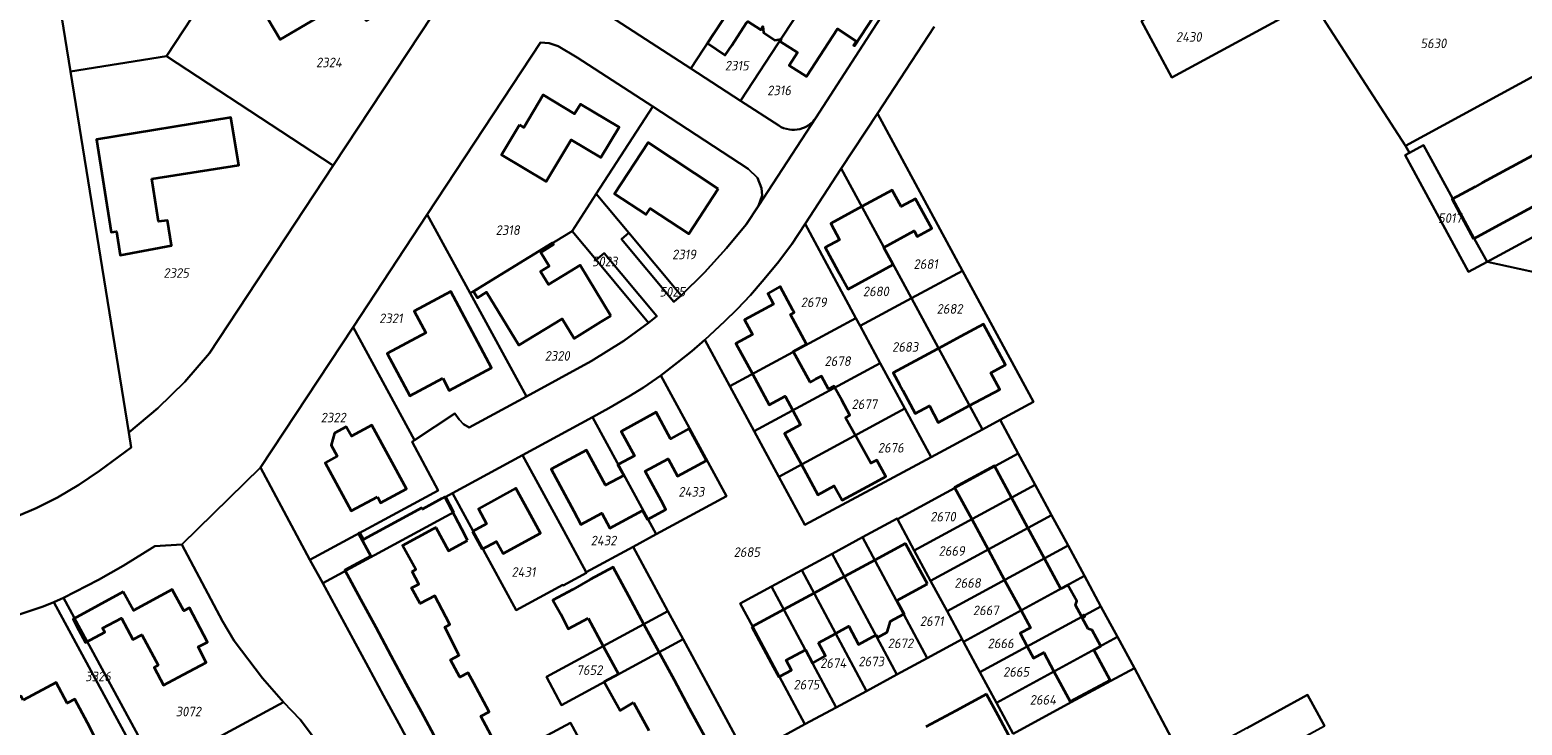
# Model space of a CAD drawing. Extents: x 177930 to 190767, y 381068 to 392034.
# Tile 164 of 256: x 183554 to 183834, y 385481 to 385612. Entities that reach past the tile are written whole.
import ezdxf
from ezdxf.enums import TextEntityAlignment as Align

# ---------------------------------------------------------------- set-up
doc = ezdxf.new("R2010")
doc.units = 0
for name, color, linetype, lineweight in [('B-XX-KG-GRENS_PERCEEL-GV', 150, 'Continuous', 25), ('B-XX-KG-GRENS_PERCEEL-S', 150, 'Continuous', 25), ('B-XX-OG-BEBOUWING-G', 7, 'Continuous', 35)]:
    doc.layers.add(name, color=color, linetype=linetype, lineweight=lineweight)
doc.styles.add('NLCS-ISO', font='NLCS-ISO.ttf', dxfattribs={"height": 1.8})

# ---------------------------------------------------------------- blocks, each defined once
blk = doc.blocks.new('SKG-PERCEELNUMMER-SO')
at = {"layer": 'DefPoints'}
blk.add_point((0, 0), dxfattribs=at)
at = {"style": 'NLCS-ISO', "oblique": 10, "flags": 1}
blk.add_attdef('GEMEENTECODE', text='', height=1.8, dxfattribs=at).set_placement((-0.5, 2.55), align=Align.MIDDLE_RIGHT)
blk.add_attdef('SECTIE', text='', height=1.8, dxfattribs=at).set_placement((0.5, 2.5), align=Align.MIDDLE_LEFT)
at = {"style": 'NLCS-ISO', "oblique": 10}
blk.add_attdef('PERCEELNUMMER', text='', height=1.8, dxfattribs=at).set_placement((0, 0), align=Align.MIDDLE_CENTER)

msp = doc.modelspace()

# ---------------------------------------------------------------- linework, layer by layer
at = {"layer": 'B-XX-KG-GRENS_PERCEEL-GV'}
for points in [[(183579.594, 385607.027), (183605.123, 385645.861), (183600.562, 385653.058), (183596.413, 385660.477), (183593.724, 385666.416), (183591.336, 385665.918), (183554.281, 385649.115), (183561.558, 385604.119)], [(183865.242, 385633.454), (183854.987, 385638.792), (183843.855, 385632.769), (183838.402, 385629.819), (183816.551, 385617.997), (183812.462, 385615.785), (183800.57, 385637.751), (183801.141, 385638.06), (183800.423, 385639.384), (183799.948, 385639.127), (183791.377, 385654.923), (183785.56, 385665.659), (183772.536, 385658.624), (183778.231, 385648.063), (183783.445, 385638.395), (183789.143, 385627.829), (183794.838, 385617.269), (183812.416, 385590.188), (183848.063, 385609.552), (183845.939, 385613.538), (183847.243, 385614.244), (183844.206, 385619.878), (183843.305, 385621.55), (183857.289, 385629.135)], [(183697.227, 385633.964), (183675.344, 385648.253), (183656.197, 385619.178), (183657.726, 385617.948), (183678.125, 385604.699), (183694.511, 385629.804)], [(183610.922, 385586.446), (183631.888, 385618.267), (183624.551, 385625.084), (183617.117, 385631.756), (183610.352, 385639.133), (183605.123, 385645.861), (183579.594, 385607.027)], [(183678.125, 385604.699), (183687.47, 385598.63), (183703.841, 385623.713), (183699.655, 385626.446), (183699.237, 385626.719), (183694.511, 385629.804)], [(183881.048, 385604.15), (183866.182, 385631.711), (183861.767, 385629.341), (183858.214, 385627.421), (183854.343, 385625.329), (183844.206, 385619.878), (183847.243, 385614.244), (183845.939, 385613.538), (183848.063, 385609.552), (183812.416, 385590.188), (183813.133, 385588.871), (183815.767, 385590.304), (183821.285, 385580.182), (183825.316, 385572.724), (183827.708, 385568.347), (183861.991, 385586.89), (183859.111, 385592.231), (183869.245, 385597.749), (183876.669, 385601.761)], [(183789.143, 385627.829), (183762.785, 385613.549), (183768.494, 385602.992), (183794.838, 385617.269)], [(183701.568, 385595.434), (183715.145, 385616.333), (183703.841, 385623.713), (183687.47, 385598.63), (183694.632, 385593.978), (183695.108, 385593.696), (183695.543, 385593.501), (183696.089, 385593.323), (183696.64, 385593.206), (183697.074, 385593.157), (183697.58, 385593.158), (183698.077, 385593.208), (183698.594, 385593.309), (183699.07, 385593.452), (183699.459, 385593.613), (183699.851, 385593.818), (183700.164, 385594.005), (183700.479, 385594.243), (183700.768, 385594.482), (183701.009, 385594.728)], [(183636.631, 385562.485), (183655.801, 385574.108), (183660.348, 385581.137), (183670.946, 385597.519), (183656.771, 385606.748), (183653.208, 385608.887), (183651.52, 385609.446), (183649.852, 385609.541), (183628.584, 385577.244)], [(183579.594, 385607.027), (183561.558, 385604.119), (183572.522, 385536.319), (183577.955, 385540.878), (183583.026, 385545.847), (183587.688, 385551.184), (183610.922, 385586.446)], [(183676.268, 385562.049), (183680.677, 385566.387), (183684.803, 385570.92), (183688.499, 385575.355), (183690.827, 385578.863), (183691.507, 385580.846), (183691.415, 385582.237), (183690.633, 385584.15), (183688.854, 385585.86), (183670.946, 385597.519), (183660.348, 385581.137), (183666.455, 385573.815)], [(183719.555, 385561.515), (183729.153, 385566.701), (183713.162, 385596.236), (183706.373, 385585.874)], [(183827.708, 385568.347), (183825.316, 385572.724), (183821.285, 385580.182), (183815.767, 385590.304), (183813.133, 385588.871), (183812.299, 385588.418), (183824.234, 385566.468)], [(183709.133, 385557.819), (183709.943, 385556.32), (183719.555, 385561.515), (183706.373, 385585.874), (183699.578, 385575.503)], [(183628.584, 385577.244), (183614.663, 385556.103), (183626.208, 385534.859), (183633.77, 385539.883), (183634.57, 385538.759), (183635.423, 385537.893), (183636.473, 385537.23), (183647.208, 385543.083), (183636.631, 385562.485)], [(183660.3, 385568.723), (183655.801, 385574.108), (183636.631, 385562.485), (183647.208, 385543.083), (183659.41, 385549.687), (183665.524, 385553.557), (183670.187, 385556.887)], [(183676.268, 385562.049), (183666.455, 385573.815), (183665.062, 385572.653), (183674.896, 385560.884)], [(183709.133, 385557.819), (183699.578, 385575.503), (183697.107, 385571.674), (183694.408, 385568.091), (183691.546, 385564.681), (183689.307, 385562.126), (183686.788, 385559.468), (183684.432, 385557.151), (183680.756, 385553.711), (183685.451, 385545.013)], [(183670.187, 385556.887), (183671.71, 385558.18), (183661.842, 385570.012), (183660.3, 385568.723)], [(183719.555, 385561.515), (183732.885, 385536.883), (183736.216, 385538.67), (183742.502, 385542.044), (183729.153, 385566.701)], [(183709.943, 385556.32), (183713.716, 385549.338), (183718.303, 385540.849), (183723.242, 385531.708), (183732.885, 385536.883), (183719.555, 385561.515)], [(183709.133, 385557.819), (183685.451, 385545.013), (183690.026, 385536.539), (183713.716, 385549.338), (183709.943, 385556.32)], [(183606.517, 385512.412), (183630.656, 385525.396), (183625.777, 385534.573), (183626.208, 385534.859), (183614.663, 385556.103), (183597.285, 385529.714)], [(183690.026, 385536.539), (183694.644, 385527.985), (183718.303, 385540.849), (183713.716, 385549.338)], [(183671.619, 385517.202), (183684.792, 385524.347), (183672.456, 385547.051), (183669.19, 385544.797), (183666.465, 385543.053), (183662.696, 385540.889), (183659.607, 385539.209)], [(183694.644, 385527.985), (183699.51, 385518.971), (183723.242, 385531.708), (183718.303, 385540.849)], [(183658.458, 385510.064), (183667.29, 385514.854), (183671.619, 385517.202), (183659.607, 385539.209), (183646.487, 385532.073), (183654.228, 385517.839)], [(183633.358, 385524.933), (183640.639, 385511.472), (183645.27, 385502.911), (183654.063, 385507.68), (183654.137, 385507.544), (183658.529, 385509.933), (183658.458, 385510.064), (183654.228, 385517.839), (183646.487, 385532.073)], [(183720.089, 385514.172), (183742.804, 385526.503), (183739.636, 385532.354), (183716.919, 385520.065)], [(183723.169, 385508.448), (183745.891, 385520.803), (183742.804, 385526.503), (183720.089, 385514.172)], [(183722.493, 385493.937), (183729.062, 385497.498), (183726.244, 385502.734), (183723.169, 385508.448), (183720.089, 385514.172), (183716.919, 385520.065), (183716.872, 385520.153), (183710.362, 385516.631)], [(183726.244, 385502.734), (183749.003, 385515.057), (183745.891, 385520.803), (183723.169, 385508.448)], [(183579.101, 385473.491), (183582.213, 385475.177), (183601.589, 385485.68), (183597.604, 385490.18), (183592.327, 385497.168), (183590.121, 385500.85), (183582.504, 385515.268), (183577.432, 385514.972), (183571.454, 385511.285), (183566.81, 385508.655), (183560.268, 385505.241), (183577.828, 385472.801)], [(183716.789, 385490.844), (183722.493, 385493.937), (183710.362, 385516.631), (183704.661, 385513.547)], [(183729.33, 385497.001), (183752.082, 385509.37), (183749.003, 385515.057), (183726.244, 385502.734), (183729.062, 385497.498)], [(183711.092, 385487.756), (183716.789, 385490.844), (183704.661, 385513.547), (183698.968, 385510.468)], [(183705.396, 385484.668), (183711.092, 385487.756), (183698.968, 385510.468), (183693.275, 385507.389)], [(183729.33, 385497.001), (183732.418, 385491.282), (183755.175, 385503.659), (183752.082, 385509.37)], [(183705.396, 385484.668), (183693.275, 385507.389), (183687.406, 385504.214), (183689.744, 385499.804), (183693.786, 385492.316), (183699.55, 385481.499)], [(183558.43, 385504.473), (183556.427, 385503.636), (183551.005, 385501.784), (183545.299, 385500.363), (183531.425, 385497.558), (183530.677, 385497.349), (183547.935, 385465.721), (183551.796, 385458.646), (183569.359, 385468.204), (183572.654, 385469.997), (183576.069, 385471.848)], [(183558.43, 385504.473), (183576.069, 385471.848), (183577.828, 385472.801), (183560.268, 385505.241)], [(183732.418, 385491.282), (183735.515, 385485.544), (183758.283, 385497.92), (183755.175, 385503.659)], [(183673.813, 385502.763), (183650.987, 385490.393), (183653.842, 385485.093), (183676.661, 385497.484)], [(183738.669, 385479.702), (183749.571, 385485.633), (183757.056, 385489.683), (183761.447, 385492.077), (183758.283, 385497.92), (183735.515, 385485.544)], [(183770.8, 385474.368), (183773.963, 385468.501), (183797.165, 385481.189), (183793.985, 385487.056), (183782.579, 385480.787), (183775.16, 385476.778)], [(183583.199, 385473.419), (183580.096, 385471.689), (183579.101, 385473.491), (183577.828, 385472.801), (183576.069, 385471.848), (183572.654, 385469.997), (183585.066, 385447.13), (183613.211, 385462.346), (183614.386, 385466.411), (183609.969, 385474.54), (183607.058, 385479.352), (183604.737, 385482.386), (183601.589, 385485.68), (183582.213, 385475.177)], [(183633.092, 385469.74), (183637.536, 385461.501), (183649.491, 385468.044), (183659.867, 385473.691), (183655.487, 385481.78)]]:
    msp.add_lwpolyline(points, close=True, dxfattribs=at)
for points in [[(183487.115, 385493.196), (183555.124, 385522.093), (183559.116, 385524.116), (183563.129, 385526.453), (183567.009, 385529.127), (183572.96, 385533.524), (183572.522, 385536.319), (183561.558, 385604.119), (183554.281, 385649.115)], [(183631.888, 385618.267), (183610.922, 385586.446), (183587.688, 385551.184), (183583.026, 385545.847), (183577.955, 385540.878), (183572.522, 385536.319), (183572.96, 385533.524), (183567.009, 385529.127), (183563.129, 385526.453), (183559.116, 385524.116), (183555.124, 385522.093), (183487.115, 385493.196)], [(183551.005, 385501.784), (183556.427, 385503.636), (183558.43, 385504.473), (183560.268, 385505.241), (183566.81, 385508.655), (183571.454, 385511.285), (183577.432, 385514.972), (183582.504, 385515.268), (183597.285, 385529.714), (183614.663, 385556.103), (183628.584, 385577.244), (183649.852, 385609.541), (183651.52, 385609.446), (183653.208, 385608.887), (183656.771, 385606.748), (183670.946, 385597.519), (183688.854, 385585.86), (183690.633, 385584.15), (183691.415, 385582.237), (183691.507, 385580.846), (183690.827, 385578.863), (183701.568, 385595.434), (183701.009, 385594.728), (183700.768, 385594.482), (183700.479, 385594.243), (183700.164, 385594.005), (183699.851, 385593.818), (183699.459, 385593.613), (183699.07, 385593.452), (183698.594, 385593.309), (183698.077, 385593.208), (183697.58, 385593.158), (183697.074, 385593.157), (183696.64, 385593.206), (183696.089, 385593.323), (183695.543, 385593.501), (183695.108, 385593.696), (183694.632, 385593.978), (183687.47, 385598.63), (183678.125, 385604.699), (183657.726, 385617.948)], [(183715.145, 385616.333), (183701.568, 385595.434), (183690.827, 385578.863), (183688.499, 385575.355), (183684.803, 385570.92), (183680.677, 385566.387), (183676.268, 385562.049), (183674.896, 385560.884), (183665.062, 385572.653), (183666.455, 385573.815), (183660.348, 385581.137), (183655.801, 385574.108), (183660.3, 385568.723), (183661.842, 385570.012), (183671.71, 385558.18), (183670.187, 385556.887), (183665.524, 385553.557), (183659.41, 385549.687), (183647.208, 385543.083), (183636.473, 385537.23), (183635.423, 385537.893), (183634.57, 385538.759), (183633.77, 385539.883), (183626.208, 385534.859), (183625.777, 385534.573), (183630.656, 385525.396), (183606.517, 385512.412), (183608.954, 385508.035), (183633.57, 385521.377), (183632.066, 385524.228), (183633.358, 385524.933), (183646.487, 385532.073), (183659.607, 385539.209), (183662.696, 385540.889), (183666.465, 385543.053), (183669.19, 385544.797), (183672.456, 385547.051), (183675.584, 385549.468), (183678.315, 385551.604), (183680.756, 385553.711), (183684.432, 385557.151), (183686.788, 385559.468), (183689.307, 385562.126), (183691.546, 385564.681), (183694.408, 385568.091), (183697.107, 385571.674), (183699.578, 385575.503), (183706.373, 385585.874), (183713.162, 385596.236), (183723.823, 385612.481)], [(183851.211, 385563.266), (183827.708, 385568.347), (183824.234, 385566.468), (183812.299, 385588.418), (183813.133, 385588.871), (183812.416, 385590.188), (183794.838, 385617.269), (183768.494, 385602.992), (183762.785, 385613.549)], [(183723.823, 385612.481), (183713.162, 385596.236), (183729.153, 385566.701), (183742.502, 385542.044), (183736.216, 385538.67), (183739.636, 385532.354), (183742.804, 385526.503), (183745.891, 385520.803), (183749.003, 385515.057), (183752.082, 385509.37), (183755.175, 385503.659), (183758.283, 385497.92), (183761.447, 385492.077), (183770.8, 385474.368)], [(183861.991, 385586.89), (183827.708, 385568.347), (183851.211, 385563.266)], [(183694.392, 385478.703), (183699.55, 385481.499), (183693.786, 385492.316), (183689.744, 385499.804), (183687.406, 385504.214), (183693.275, 385507.389), (183698.968, 385510.468), (183704.661, 385513.547), (183710.362, 385516.631), (183716.872, 385520.153), (183716.919, 385520.065), (183739.636, 385532.354), (183736.216, 385538.67), (183732.885, 385536.883), (183723.242, 385531.708), (183699.51, 385518.971), (183694.644, 385527.985), (183690.026, 385536.539), (183685.451, 385545.013), (183680.756, 385553.711), (183678.315, 385551.604), (183675.584, 385549.468), (183672.456, 385547.051), (183684.792, 385524.347), (183671.619, 385517.202), (183667.29, 385514.854), (183673.813, 385502.763), (183676.661, 385497.484), (183688.165, 385476.163)], [(183630.161, 385468.796), (183623.225, 385481.629), (183620.372, 385486.908), (183617.519, 385492.186), (183614.667, 385497.464), (183608.954, 385508.035), (183606.517, 385512.412), (183597.285, 385529.714), (183582.504, 385515.268), (183590.121, 385500.85), (183592.327, 385497.168), (183597.604, 385490.18), (183601.589, 385485.68), (183604.737, 385482.386), (183607.058, 385479.352)], [(183688.165, 385476.163), (183676.661, 385497.484), (183653.842, 385485.093), (183650.987, 385490.393), (183673.813, 385502.763), (183667.29, 385514.854), (183658.458, 385510.064), (183658.529, 385509.933), (183654.137, 385507.544), (183654.063, 385507.68), (183645.27, 385502.911), (183640.639, 385511.472), (183633.358, 385524.933), (183632.066, 385524.228), (183633.57, 385521.377), (183608.954, 385508.035), (183614.667, 385497.464), (183617.519, 385492.186), (183620.372, 385486.908), (183623.225, 385481.629), (183630.161, 385468.796)], [(183738.669, 385479.702), (183735.515, 385485.544), (183732.418, 385491.282), (183729.33, 385497.001), (183729.062, 385497.498), (183722.493, 385493.937), (183716.789, 385490.844), (183711.092, 385487.756), (183705.396, 385484.668), (183699.55, 385481.499), (183694.392, 385478.703)], [(183770.8, 385474.368), (183761.447, 385492.077), (183757.056, 385489.683), (183749.571, 385485.633), (183738.669, 385479.702)], [(183782.579, 385480.787), (183793.985, 385487.056), (183797.165, 385481.189)], [(183633.092, 385469.74), (183655.487, 385481.78), (183659.867, 385473.691)]]:
    msp.add_lwpolyline(points, dxfattribs=at)
at = {"layer": 'B-XX-OG-BEBOUWING-G'}
for points in [[(183598.429, 385628.496), (183600.604, 385624.787), (183596.508, 385622.385), (183600.808, 385615.051), (183598.773, 385613.858), (183600.964, 385610.12), (183612.473, 385616.868), (183613.226, 385615.584), (183615.275, 385616.786), (183617.092, 385613.687), (183617.903, 385614.162), (183617.825, 385614.295), (183620.255, 385615.72), (183618.501, 385618.711), (183620.155, 385619.681), (183617.127, 385624.847), (183612.254, 385621.99), (183608.056, 385629.134), (183605.872, 385632.86)], [(183645.918, 385594.074), (183642.57, 385588.488), (183650.932, 385583.476), (183655.621, 385591.299), (183661.218, 385587.977), (183664.633, 385593.675), (183657.388, 385598.017), (183656.279, 385596.167), (183650.37, 385599.709), (183646.708, 385593.601)], [(183576.813, 385583.96), (183593.21, 385586.543), (183591.67, 385595.451), (183566.463, 385591.38), (183569.212, 385573.92), (183570.222, 385574.066), (183570.906, 385569.616), (183580.545, 385571.408), (183579.762, 385576.145), (183578.079, 385575.935)], [(183683.266, 385582.068), (183670.087, 385590.776), (183663.759, 385581.151), (183669.69, 385577.252), (183670.446, 385578.402), (183677.715, 385573.624)], [(183663.106, 385558.243), (183657.306, 385567.721), (183655.404, 385566.557), (183651.361, 385564.082), (183649.842, 385566.564), (183651.465, 385567.558), (183649.904, 385570.106), (183652.338, 385571.596), (183652.125, 385571.944), (183638.947, 385563.877), (183637.276, 385562.828), (183638.061, 385561.597), (183639.698, 385562.65), (183645.792, 385552.697), (183653.94, 385557.658), (183656.179, 385554.001), (183661.206, 385557.079)], [(183631.486, 385546.496), (183632.691, 385544.229), (183640.659, 385548.466), (183633.05, 385562.778), (183626.156, 385559.113), (183628.338, 385555.009), (183621.086, 385551.154), (183625.3, 385543.226)], [(183619.216, 385524.254), (183619.823, 385523.133), (183624.663, 385525.75), (183618.19, 385537.718), (183614.329, 385535.629), (183613.377, 385537.389), (183611.169, 385536.195), (183610.539, 385533.92), (183611.689, 385531.859), (183609.393, 385530.617), (183614.278, 385521.584)], [(183571.479, 385506.362), (183562.035, 385501.225), (183562.696, 385500.01), (183564.404, 385496.868), (183567.984, 385498.791), (183567.586, 385499.532), (183571.14, 385501.439), (183573.287, 385497.436), (183574.971, 385498.339), (183578.047, 385492.606), (183577.257, 385492.182), (183579.039, 385488.859), (183582.802, 385490.85), (183587.065, 385493.105), (183585.522, 385496.023), (183587.293, 385496.96), (183583.889, 385503.365), (183582.843, 385502.796), (183580.66, 385506.809), (183573.387, 385502.854)], [(183552.675, 385486.057), (183552.289, 385486.786), (183546.985, 385483.981), (183551.89, 385474.707), (183556.749, 385477.277), (183557.59, 385475.687), (183557.977, 385475.892), (183558.512, 385474.882), (183562.765, 385477.131), (183566.209, 385478.952), (183564.725, 385481.759), (183562.362, 385486.228), (183560.922, 385485.466), (183558.876, 385489.336)]]:
    msp.add_lwpolyline(points, close=True, dxfattribs=at)
for points in [[(183701.066, 385619.461), (183694.283, 385623.882), (183689.297, 385616.279), (183686.795, 385617.919), (183682.414, 385611.239), (183681.22, 385609.418), (183684.582, 385607.19), (183685.787, 385609.027), (183688.523, 385613.199), (183688.816, 385613.527), (183691.234, 385611.943), (183691.64, 385612.563), (183691.755, 385611.474), (183693.877, 385610.036), (183695.121, 385610.166)], [(183695.121, 385610.166), (183694.876, 385609.777), (183698.171, 385607.66), (183696.608, 385605.276), (183699.827, 385603.164), (183705.695, 385612.111), (183709.157, 385609.841), (183708.663, 385609.088), (183708.881, 385608.946), (183712.456, 385614.398), (183705.951, 385618.664), (183704.854, 385616.992), (183701.066, 385619.461)], [(183837.675, 385589.064), (183832.373, 385586.205), (183832.225, 385586.125)], [(183832.225, 385586.125), (183826.775, 385583.187)], [(183714.373, 385571.091), (183720.064, 385574.164), (183720.612, 385573.148), (183723.371, 385574.62), (183720.328, 385580.225), (183717.607, 385578.748), (183715.926, 385581.844), (183710.228, 385578.75)], [(183826.775, 385583.187), (183825.476, 385582.487), (183821.152, 385580.148), (183825.176, 385572.706)], [(183710.228, 385578.75), (183704.399, 385575.584), (183706.059, 385572.528), (183703.355, 385571.06), (183705.743, 385566.661), (183706.443, 385565.488), (183707.643, 385563.266), (183716.125, 385567.847), (183714.373, 385571.091)], [(183830.798, 385575.746), (183836.245, 385578.691)], [(183825.176, 385572.706), (183830.798, 385575.746)], [(183697.399, 385551.474), (183697.371, 385551.525), (183699.863, 385552.885), (183696.812, 385558.477), (183697.514, 385558.861), (183697.278, 385559.294), (183694.869, 385563.706), (183692.561, 385562.446), (183693.651, 385560.449), (183688.179, 385557.461), (183689.669, 385554.731), (183686.561, 385553.034), (183689.689, 385547.305)], [(183730.465, 385541.355), (183736.175, 385544.417), (183734.499, 385547.543), (183737.208, 385548.996), (183733.102, 385556.654), (183728.753, 385554.322), (183724.641, 385552.117)], [(183701.53, 385546.313), (183700.505, 385545.756), (183697.399, 385551.474)], [(183724.641, 385552.117), (183724.377, 385551.976), (183716.101, 385547.539), (183717.306, 385545.329), (183717.93, 385544.229), (183720.259, 385539.885), (183722.942, 385541.324), (183724.609, 385538.215), (183730.465, 385541.355)], [(183689.689, 385547.305), (183692.86, 385541.497), (183695.809, 385543.107), (183697.261, 385540.448)], [(183705.195, 385544.734), (183705.03, 385545.038), (183703.971, 385544.466), (183702.649, 385546.917), (183701.53, 385546.313)], [(183706.46, 385542.389), (183705.195, 385544.734)], [(183709.012, 385535.797), (183707.157, 385539.092), (183707.985, 385539.563), (183706.46, 385542.389)], [(183677.809, 385537.034), (183674.308, 385535.139), (183671.62, 385540.103), (183665.008, 385536.523), (183667.51, 385531.941), (183664.478, 385530.284)], [(183697.261, 385540.448), (183698.732, 385537.755), (183695.726, 385536.114), (183698.901, 385530.3)], [(183681.047, 385531.052), (183677.809, 385537.034)], [(183698.901, 385530.3), (183702, 385524.625), (183705.073, 385526.303), (183706.561, 385523.577), (183712.096, 385526.6), (183714.749, 385528.049), (183713.06, 385531.122), (183711.955, 385530.551), (183709.094, 385535.651), (183709.012, 385535.797)], [(183664.478, 385530.284), (183664.406, 385530.245), (183665.495, 385528.225), (183662.103, 385526.397), (183658.536, 385533.014), (183651.867, 385529.419), (183656.147, 385521.508), (183657.476, 385519.051), (183661.373, 385521.157), (183662.889, 385518.345), (183669.035, 385521.657)], [(183672.512, 385523.531), (183669.535, 385529.056), (183673.833, 385531.383), (183675.607, 385528.107), (183681.047, 385531.052)], [(183738.376, 385524.099), (183735.17, 385530.028), (183727.683, 385525.979), (183730.891, 385520.036)], [(183638.932, 385514.399), (183641.588, 385515.847), (183642.827, 385513.61), (183649.883, 385517.417), (183647.59, 385521.556), (183645.207, 385525.856), (183638.195, 385521.972), (183639.751, 385519.163), (183637.118, 385517.728)], [(183631.313, 385523.893), (183627.675, 385521.927), (183627.545, 385522.167)], [(183635.682, 385516.956), (183631.883, 385524.202), (183631.313, 385523.893)], [(183669.035, 385521.657), (183669.954, 385519.951), (183673.431, 385521.825), (183672.512, 385523.531)], [(183741.461, 385518.394), (183738.376, 385524.099)], [(183627.545, 385522.167), (183616.586, 385516.244), (183615.93, 385517.483), (183615.647, 385517.324), (183617.99, 385513.082), (183613.114, 385510.453), (183616.054, 385505.001)], [(183730.891, 385520.036), (183733.975, 385514.324)], [(183625.779, 385510.224), (183626.414, 385510.588), (183623.948, 385515.108), (183629.684, 385518.208)], [(183629.684, 385518.208), (183630.205, 385518.49), (183632.587, 385514.081), (183636.173, 385516.019)], [(183637.118, 385517.728), (183638.932, 385514.399)], [(183744.565, 385512.654), (183741.461, 385518.394)], [(183636.173, 385516.019), (183635.682, 385516.956)], [(183718.449, 385515.46), (183712.663, 385512.327)], [(183722.605, 385507.873), (183720.875, 385510.979), (183718.449, 385515.46)], [(183733.975, 385514.324), (183737.068, 385508.595)], [(183712.663, 385512.327), (183706.962, 385509.239)], [(183747.645, 385506.958), (183744.565, 385512.654)], [(183627.227, 385504.217), (183625.648, 385507.146), (183627.023, 385507.843), (183625.779, 385510.224)], [(183666.451, 385505.57), (183663.502, 385511.013), (183659.19, 385508.678), (183655.911, 385506.808), (183652.214, 385504.842), (183653.683, 385502.204), (183655.075, 385499.448), (183656.142, 385500.022), (183658.812, 385501.441)], [(183706.962, 385509.239), (183701.27, 385506.156)], [(183737.068, 385508.595), (183740.151, 385502.884)], [(183701.27, 385506.156), (183695.577, 385503.074)], [(183718.071, 385502.209), (183718.185, 385502.271), (183716.829, 385504.755), (183722.605, 385507.873)], [(183752.041, 385501.954), (183751.972, 385502.077), (183751.484, 385501.813), (183750.369, 385503.852), (183750.609, 385504.611), (183748.966, 385507.668), (183747.645, 385506.958)], [(183616.054, 385505.001), (183618.898, 385499.726)], [(183632.769, 385500.396), (183629.99, 385505.621), (183627.254, 385504.166), (183627.227, 385504.217)], [(183669.306, 385500.302), (183666.451, 385505.57)], [(183695.577, 385503.074), (183689.597, 385499.835)], [(183634.551, 385494.547), (183631.869, 385499.732), (183632.846, 385500.25), (183632.769, 385500.396)], [(183658.812, 385501.441), (183661.666, 385496.162)], [(183672.161, 385495.034), (183669.306, 385500.302)], [(183712.942, 385498.288), (183713.214, 385497.792), (183714.993, 385498.814), (183715.639, 385500.881), (183718.071, 385502.209)], [(183740.151, 385502.884), (183741.909, 385499.627), (183739.975, 385498.59), (183741.302, 385496.114)], [(183753.824, 385495.496), (183755.143, 385496.21), (183753.517, 385499.215), (183752.752, 385499.43), (183751.651, 385501.5), (183752.141, 385501.776), (183752.041, 385501.954)], [(183618.898, 385499.726), (183621.743, 385494.45)], [(183689.597, 385499.835), (183693.669, 385492.252), (183694.645, 385490.435), (183694.884, 385490.563)], [(183702.105, 385496.807), (183705.331, 385498.548)], [(183705.331, 385498.548), (183705.431, 385498.602), (183707.776, 385499.922), (183709.642, 385496.521), (183712.942, 385498.288)], [(183661.666, 385496.162), (183664.515, 385490.891)], [(183675.015, 385489.767), (183672.161, 385495.034)], [(183694.884, 385490.563), (183696.998, 385491.698), (183696.019, 385493.521), (183699.633, 385495.472)], [(183699.633, 385495.472), (183700.969, 385492.998), (183703.441, 385494.333), (183702.105, 385496.807)], [(183741.302, 385496.114), (183742.466, 385493.943), (183744.413, 385494.987), (183746.336, 385491.426)], [(183756.883, 385489.796), (183753.824, 385495.496)], [(183621.743, 385494.45), (183624.588, 385489.175)], [(183637.34, 385489.242), (183636.305, 385491.192), (183634.703, 385490.341), (183632.941, 385493.611), (183634.593, 385494.466), (183634.551, 385494.547)], [(183624.588, 385489.175), (183627.432, 385483.899)], [(183640.152, 385483.949), (183637.34, 385489.242)], [(183664.515, 385490.891), (183661.823, 385489.5), (183664.826, 385484.101), (183667.364, 385485.62)], [(183677.87, 385484.499), (183675.015, 385489.767)], [(183746.336, 385491.426), (183749.392, 385485.764)], [(183749.392, 385485.764), (183756.883, 385489.796)], [(183733.684, 385487.149), (183727.892, 385484.025)], [(183738.183, 385478.823), (183737.873, 385479.398), (183735.848, 385483.144), (183733.684, 385487.149)], [(183627.432, 385483.899), (183630.277, 385478.624)], [(183630.277, 385478.624), (183633.219, 385473.168), (183637.508, 385475.487), (183640.934, 385477.339), (183641.534, 385477.663), (183638.638, 385483.038), (183640.196, 385483.865), (183640.152, 385483.949)], [(183667.364, 385485.62), (183670.213, 385480.35)], [(183680.725, 385479.231), (183677.87, 385484.499)], [(183727.892, 385484.025), (183722.275, 385480.996)]]:
    msp.add_lwpolyline(points, dxfattribs=at)

# ---------------------------------------------------------------- block references
at = {"layer": 'B-XX-KG-GRENS_PERCEEL-S'}
for p, values in [((183771.67, 385610.614), {'PERCEELNUMMER': '2430'}), ((183817.639, 385609.409), {'PERCEELNUMMER': '5630'}), ((183610.114, 385605.817), {'PERCEELNUMMER': '2324'}), ((183686.756, 385605.219), {'PERCEELNUMMER': '2315'}), ((183694.7, 385600.57), {'PERCEELNUMMER': '2316'}), ((183820.765, 385576.595), {'PERCEELNUMMER': '5017'}), ((183643.706, 385574.326), {'PERCEELNUMMER': '2318'}), ((183676.846, 385569.753), {'PERCEELNUMMER': '2319'}), ((183661.935, 385568.445), {'PERCEELNUMMER': '5023'}), ((183722.251, 385567.95), {'PERCEELNUMMER': '2681'}), ((183581.421, 385566.274), {'PERCEELNUMMER': '2325'}), ((183674.645, 385562.755), {'PERCEELNUMMER': '5025'}), ((183712.886, 385562.812), {'PERCEELNUMMER': '2680'}), ((183701.204, 385560.772), {'PERCEELNUMMER': '2679'}), ((183726.736, 385559.53), {'PERCEELNUMMER': '2682'}), ((183621.76, 385557.762), {'PERCEELNUMMER': '2321'}), ((183653.014, 385550.7), {'PERCEELNUMMER': '2320'}), ((183705.689, 385549.718), {'PERCEELNUMMER': '2678'}), ((183718.388, 385552.385), {'PERCEELNUMMER': '2683'}), ((183710.72, 385541.622), {'PERCEELNUMMER': '2677'}), ((183610.927, 385539.115), {'PERCEELNUMMER': '2322'}), ((183715.676, 385533.445), {'PERCEELNUMMER': '2676'}), ((183678.214, 385525.178), {'PERCEELNUMMER': '2433'}), ((183725.492, 385520.5), {'PERCEELNUMMER': '2670'}), ((183661.711, 385516.012), {'PERCEELNUMMER': '2432'}), ((183688.637, 385513.844), {'PERCEELNUMMER': '2685'}), ((183727.131, 385514.063), {'PERCEELNUMMER': '2669'}), ((183646.675, 385510.109), {'PERCEELNUMMER': '2431'}), ((183730.108, 385508.044), {'PERCEELNUMMER': '2668'}), ((183733.538, 385502.906), {'PERCEELNUMMER': '2667'}), ((183723.382, 385500.865), {'PERCEELNUMMER': '2671'}), ((183717.503, 385496.712), {'PERCEELNUMMER': '2672'}), ((183736.326, 385496.701), {'PERCEELNUMMER': '2666'}), ((183659.073, 385491.679), {'PERCEELNUMMER': '7652'}), ((183704.859, 385492.989), {'PERCEELNUMMER': '2674'}), ((183712.001, 385493.302), {'PERCEELNUMMER': '2673'}), ((183739.228, 385491.342), {'PERCEELNUMMER': '2665'}), ((183566.735, 385490.495), {'PERCEELNUMMER': '3326'}), ((183699.828, 385488.953), {'PERCEELNUMMER': '2675'}), ((183744.259, 385486.099), {'PERCEELNUMMER': '2664'}), ((183583.705, 385483.897), {'PERCEELNUMMER': '3072'})]:
    msp.add_blockref('SKG-PERCEELNUMMER-SO', p, dxfattribs=at).add_auto_attribs(values)

doc.saveas('drawing.dxf')
